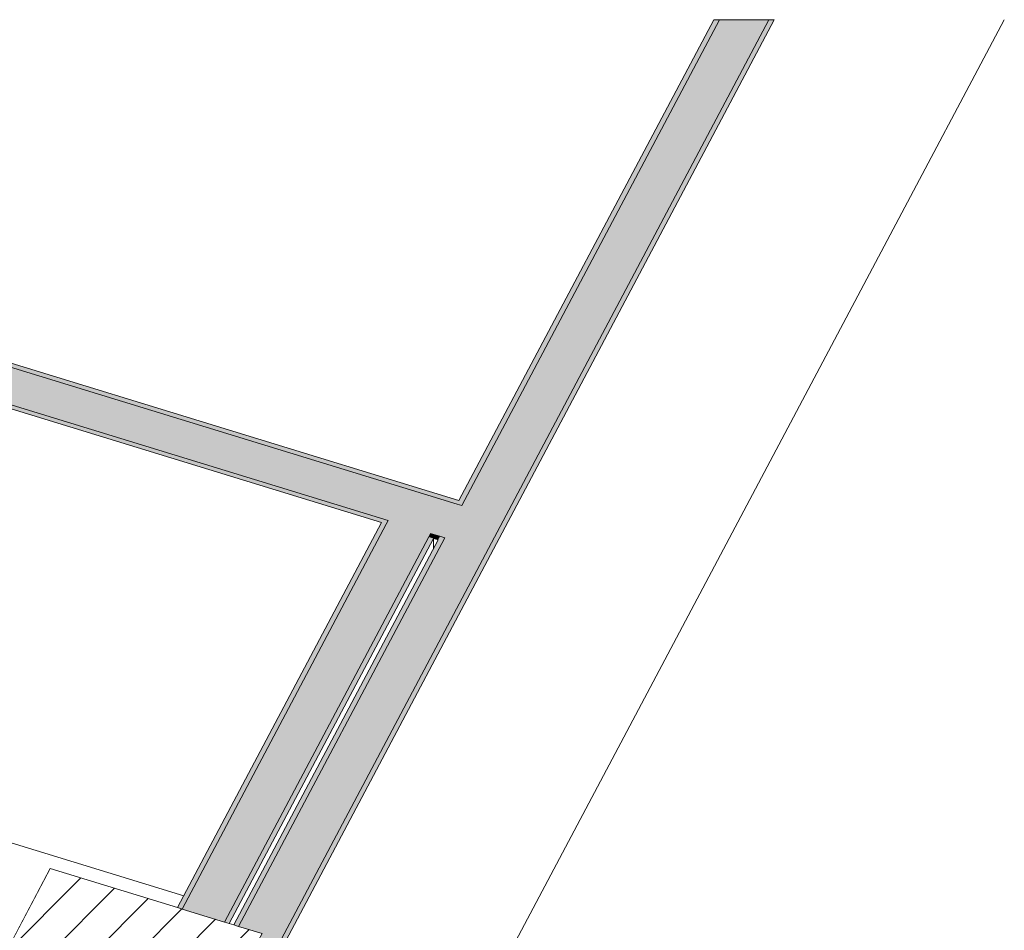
# Model space of a CAD drawing. Header units: millimetres. Extents: x -2220 to 52371, y -4077 to 6953.
# Tile 82 of 228: x 3559 to 5618, y 5048 to 6953. Entities that reach past the tile are written whole.
import ezdxf

# ---------------------------------------------------------------- set-up
doc = ezdxf.new("R2010")
doc.units = ezdxf.units.MM
doc.header["$MEASUREMENT"] = 0
doc.linetypes.add('Wipeout_Contour', pattern=[1000, 0, -1000])
doc.layers.add('10_ESTR_Pilars', color=7, linetype='Continuous')
doc.layers.add('12_FAÇ_Façana', color=7, linetype='Continuous')
for name, color, linetype, lineweight in [('10_ESTR_Pilars_Pluma_Nº__28', 7, 'Continuous', 20), ('10_ESTR_Pilars_Pluma_Nº__42', 8, 'Continuous', 25), ('12_FAÇ_Façana_Pluma_Nº__47', 7, 'Continuous', 20), ('12_FAÇ_Façana_Pluma_Nº__7', 7, 'Continuous', 5)]:
    doc.layers.add(name, color=color, linetype=linetype, lineweight=lineweight)
doc.layers.add('12_FAÇ_Façana_Pluma_Nº__102', color=7, linetype='Continuous', lineweight=5, true_color=0xcccccc)
doc.layers.add('12_FAÇ_Façana_Pluma_Nº__176', color=7, linetype='Continuous', lineweight=15, true_color=0x93a0c6)

# ---------------------------------------------------------------- blocks, each defined once
blk = doc.blocks.new('Elem Sección_19_1')
at = {"color": 254, "linetype": 'Wipeout_Contour', "lineweight": 0, "ltscale": 25007.508585}
blk.add_wipeout([(4066.2, 5041.7), (3623.3, 5177.6), (3484.4, 4915.4), (3927.2, 4779.4)], dxfattribs=at).dxf.layer = '10_ESTR_Pilars'
at = {"layer": '10_ESTR_Pilars_Pluma_Nº__42', "linetype": 'Continuous', "lineweight": 25}
h = blk.add_hatch(dxfattribs=at)
h.set_pattern_fill('00_GCT_trama_45º_e1_400__05', color=8, style=0, pattern_type=2)
h.set_pattern_definition([(45, (0, 0), (-45.96194, 45.96194), [])])
h.paths.add_polyline_path([(4066.2, 5041.7), (3623.3, 5177.6), (3484.4, 4915.4), (3927.2, 4779.4)])
at = {"layer": '10_ESTR_Pilars_Pluma_Nº__28', "color": 7, "linetype": 'Continuous', "lineweight": 20}
for p, q in [((3623.3, 5177.6), (3507, 4958.1)), ((3623.3, 5177.6), (3889, 5096)), ((3997.3, 5062.8), (4007.1, 5059.8)), ((3484.4, 4915.4), (3927.2, 4779.4))]:
    blk.add_line(p, q, dxfattribs=at)
at = {"layer": '10_ESTR_Pilars_Pluma_Nº__28', "color": 7, "linetype": 'Continuous', "lineweight": 20, "flags": 128}
for points in [[(3889, 5096), (3898.9, 5093), (3987.5, 5065.8), (3997.3, 5062.8)], [(4007.1, 5059.8), (4017, 5056.8), (4066.2, 5041.7)], [(4066.2, 5041.7), (4062.2, 5034.2), (4026.5, 4966.7), (4022.5, 4959.2), (4006.6, 4929.3), (3927.6, 4780.2), (3927.2, 4779.4)], [(3507, 4958.1), (3501.8, 4948.3), (3496.7, 4938.6), (3484.4, 4915.4)]]:
    blk.add_lwpolyline(points, dxfattribs=at)
blk = doc.blocks.new('Elem Sección_40_1')
at = {"layer": '12_FAÇ_Façana_Pluma_Nº__102', "linetype": 'Continuous', "lineweight": 0, "true_color": 0xe5e5e5}
blk.add_hatch(color=254, dxfattribs=at).paths.add_polyline_path([(4414.3, 5871.2), (4418.2, 5878.6), (4329.7, 5905.8), (4325.7, 5898.3), (3898.9, 5093), (3987.5, 5065.8)])
at = {"layer": '12_FAÇ_Façana_Pluma_Nº__176', "linetype": 'Continuous', "lineweight": 0, "true_color": 0x495063}
for points in [[(3889, 5096), (3898.9, 5093), (4325.7, 5898.3), (4315.8, 5901.4)], [(3987.5, 5065.8), (3997.3, 5062.8), (4424.1, 5868.1), (4414.3, 5871.2)]]:
    blk.add_hatch(color=251, dxfattribs=at).paths.add_polyline_path(points)
at = {"layer": '12_FAÇ_Façana_Pluma_Nº__47', "color": 7, "linetype": 'Continuous', "lineweight": 20}
blk.add_line((4424.1, 5846.5), (4424.1, 5868.1), dxfattribs=at)
at = {"layer": '12_FAÇ_Façana_Pluma_Nº__7', "color": 7, "linetype": 'Continuous', "lineweight": 5}
for p, q in [((4315.8, 5901.4), (3889, 5096)), ((4424.1, 5868.1), (3997.3, 5062.8))]:
    blk.add_line(p, q, dxfattribs=at)
at = {"layer": '12_FAÇ_Façana_Pluma_Nº__7', "color": 7, "linetype": 'Continuous', "lineweight": 5, "flags": 128}
for points in [[(4329.7, 5905.8), (4325.7, 5898.3), (3898.9, 5093)], [(4418.2, 5878.6), (4414.3, 5871.2), (3987.5, 5065.8)]]:
    blk.add_lwpolyline(points, dxfattribs=at)
blk = doc.blocks.new('Elem Sección_41_1')
at = {"layer": '12_FAÇ_Façana_Pluma_Nº__102', "linetype": 'Continuous', "lineweight": 0, "true_color": 0xe5e5e5}
blk.add_hatch(color=254, dxfattribs=at).paths.add_polyline_path([(1334.4, 6903.4), (1324.6, 6906.4), (1288.8, 6839), (1298.7, 6836), (4329.7, 5905.8), (4418.2, 5878.6), (4437.9, 5872.6), (4447.8, 5869.6), (4483.5, 5937), (4473.6, 5940)])
at = {"layer": '12_FAÇ_Façana_Pluma_Nº__176', "linetype": 'Continuous', "lineweight": 0, "true_color": 0x495063}
for points in [[(1338.4, 6910.9), (1334.4, 6903.4), (4473.6, 5940), (4477.6, 5947.5)], [(1294.7, 6828.5), (4325.7, 5898.3), (4329.7, 5905.8), (1298.7, 6836)], [(4414.3, 5871.2), (4433.9, 5865.1), (4437.9, 5872.6), (4418.2, 5878.6)]]:
    blk.add_hatch(color=251, dxfattribs=at).paths.add_polyline_path(points)
at = {"layer": '12_FAÇ_Façana_Pluma_Nº__47', "color": 7, "linetype": 'Continuous', "lineweight": 20}
blk.add_line((1338, 5907.5), (3902.1, 5120.6), dxfattribs=at)
at = {"layer": '12_FAÇ_Façana_Pluma_Nº__7', "color": 7, "linetype": 'Continuous', "lineweight": 5}
for p, q in [((1338.4, 6910.9), (4477.6, 5947.5)), ((1338, 6815.2), (4315.8, 5901.4)), ((4424.1, 5868.1), (4433.9, 5865.1))]:
    blk.add_line(p, q, dxfattribs=at)
at = {"layer": '12_FAÇ_Façana_Pluma_Nº__7', "color": 7, "linetype": 'Continuous', "lineweight": 5, "flags": 128}
for points in [[(1324.6, 6906.4), (1334.4, 6903.4), (4473.6, 5940), (4483.5, 5937)], [(1288.8, 6839), (1298.7, 6836), (4329.7, 5905.8)], [(4418.2, 5878.6), (4437.9, 5872.6), (4447.8, 5869.6)]]:
    blk.add_lwpolyline(points, dxfattribs=at)
blk = doc.blocks.new('Elem Sección_42_1')
at = {"layer": '12_FAÇ_Façana_Pluma_Nº__102', "linetype": 'Continuous', "lineweight": 0, "true_color": 0xe5e5e5}
blk.add_hatch(color=254, dxfattribs=at).paths.add_polyline_path([(4101.6, 5022.1), (4105.6, 5029.6), (5125, 6953.2), (5022, 6953.2), (4483.5, 5937), (4447.8, 5869.6), (4017, 5056.8), (4066.2, 5041.7), (4062.2, 5034.2)])
at = {"layer": '12_FAÇ_Façana_Pluma_Nº__176', "linetype": 'Continuous', "lineweight": 0, "true_color": 0x495063}
for points in [[(5125, 6953.2), (4105.6, 5029.6), (4115.4, 5026.6), (5136.4, 6953.2)], [(5010.6, 6953.2), (4473.6, 5940), (4483.5, 5937), (5022, 6953.2)], [(4007.1, 5059.8), (4017, 5056.8), (4447.8, 5869.6), (4437.9, 5872.6)]]:
    blk.add_hatch(color=251, dxfattribs=at).paths.add_polyline_path(points)
at = {"layer": '12_FAÇ_Façana_Pluma_Nº__47', "color": 7, "linetype": 'Continuous', "lineweight": 20}
blk.add_line((5617.5, 6953.2), (4529.2, 4899.6), dxfattribs=at)
at = {"layer": '12_FAÇ_Façana_Pluma_Nº__7', "color": 7, "linetype": 'Continuous', "lineweight": 5}
for p, q in [((5136.4, 6953.2), (4115.4, 5026.6)), ((5010.6, 6953.2), (4477.6, 5947.5)), ((5022, 6953.2), (4483.5, 5937)), ((4447.8, 5869.6), (4017, 5056.8)), ((4433.9, 5865.1), (4007.1, 5059.8))]:
    blk.add_line(p, q, dxfattribs=at)
at = {"layer": '12_FAÇ_Façana_Pluma_Nº__7', "color": 7, "linetype": 'Continuous', "lineweight": 5, "flags": 128}
for points in [[(5125, 6953.2), (4105.6, 5029.6), (4101.6, 5022.1)], [(5136.4, 6953.2), (5125, 6953.2), (5022, 6953.2), (5010.6, 6953.2)]]:
    blk.add_lwpolyline(points, dxfattribs=at)

msp = doc.modelspace()

# ---------------------------------------------------------------- block references
at = {"layer": '10_ESTR_Pilars', "lineweight": 0}
msp.add_blockref('Elem Sección_19_1', (0, 0), dxfattribs=at)

# ---------------------------------------------------------------- next in the draw order: block references
at = {"layer": '12_FAÇ_Façana', "lineweight": 0}
for name in ['Elem Sección_42_1', 'Elem Sección_41_1', 'Elem Sección_40_1']:
    msp.add_blockref(name, (0, 0), dxfattribs=at)

doc.saveas('drawing.dxf')
